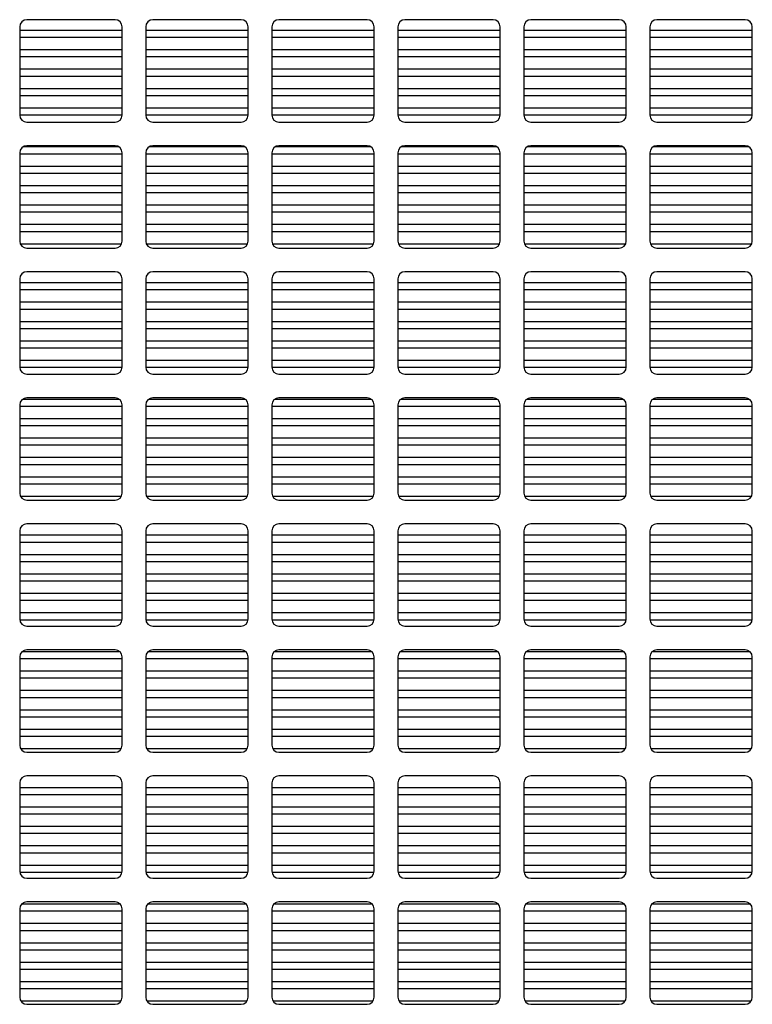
# Model space of a CAD drawing. Header units: inches. Extents: x 0 to 34, y 0 to 22.
# Tile 23 of 42: x 16 to 17, y 5.5 to 6.9. Entities that reach past the tile are written whole.
import ezdxf

# ---------------------------------------------------------------- set-up
doc = ezdxf.new("R2010")
doc.units = ezdxf.units.IN
doc.header["$LTSCALE"] = 1.87
doc.header["$MEASUREMENT"] = 0
doc.layers.get('0').update_dxf_attribs({"linetype": 'CONTINUOUS'})

msp = doc.modelspace()

# ---------------------------------------------------------------- linework, layer by layer
at = {"color": 7, "linetype": 'CONTINUOUS'}
for p, q in [((15.99466, 6.87807), (15.99466, 6.75307)), ((16.12966, 6.88807), (16.00466, 6.88807)), ((16.13966, 6.75307), (16.13966, 6.87807)), ((16.17316, 6.87807), (16.17316, 6.75307)), ((16.30816, 6.88807), (16.18316, 6.88807)), ((16.31816, 6.75307), (16.31816, 6.87807)), ((16.35166, 6.87807), (16.35166, 6.75307)), ((16.48666, 6.88807), (16.36166, 6.88807)), ((16.49666, 6.75307), (16.49666, 6.87807)), ((16.53016, 6.87807), (16.53016, 6.75307)), ((16.66516, 6.88807), (16.54016, 6.88807)), ((16.67516, 6.75307), (16.67516, 6.87807)), ((16.70866, 6.87807), (16.70866, 6.75307)), ((16.84366, 6.88807), (16.71866, 6.88807)), ((16.85366, 6.75307), (16.85366, 6.87807)), ((16.88716, 6.87807), (16.88716, 6.75307)), ((17.02216, 6.88807), (16.89716, 6.88807)), ((17.03216, 6.75307), (17.03216, 6.87807)), ((15.99466, 6.87332), (16.13966, 6.87332)), ((15.99466, 6.86332), (16.13966, 6.86332)), ((16.17316, 6.87332), (16.31816, 6.87332)), ((16.17316, 6.86332), (16.31816, 6.86332)), ((16.35166, 6.87332), (16.49666, 6.87332)), ((16.35166, 6.86332), (16.49666, 6.86332)), ((16.53016, 6.87332), (16.67516, 6.87332)), ((16.53016, 6.86332), (16.67516, 6.86332)), ((16.70866, 6.87332), (16.85366, 6.87332)), ((16.70866, 6.86332), (16.85366, 6.86332)), ((16.88716, 6.87332), (17.03216, 6.87332)), ((16.88716, 6.86332), (17.03216, 6.86332)), ((15.99466, 6.84582), (16.13966, 6.84582)), ((15.99466, 6.83582), (16.13966, 6.83582)), ((16.17316, 6.84582), (16.31816, 6.84582)), ((16.17316, 6.83582), (16.31816, 6.83582)), ((16.35166, 6.84582), (16.49666, 6.84582)), ((16.35166, 6.83582), (16.49666, 6.83582)), ((16.53016, 6.84582), (16.67516, 6.84582)), ((16.53016, 6.83582), (16.67516, 6.83582)), ((16.70866, 6.84582), (16.85366, 6.84582)), ((16.70866, 6.83582), (16.85366, 6.83582)), ((16.88716, 6.84582), (17.03216, 6.84582)), ((16.88716, 6.83582), (17.03216, 6.83582)), ((15.99466, 6.81832), (16.13966, 6.81832)), ((15.99466, 6.80832), (16.13966, 6.80832)), ((16.17316, 6.81832), (16.31816, 6.81832)), ((16.17316, 6.80832), (16.31816, 6.80832)), ((16.35166, 6.81832), (16.49666, 6.81832)), ((16.35166, 6.80832), (16.49666, 6.80832)), ((16.53016, 6.81832), (16.67516, 6.81832)), ((16.53016, 6.80832), (16.67516, 6.80832)), ((16.70866, 6.81832), (16.85366, 6.81832)), ((16.70866, 6.80832), (16.85366, 6.80832)), ((16.88716, 6.81832), (17.03216, 6.81832)), ((16.88716, 6.80832), (17.03216, 6.80832)), ((15.99466, 6.79082), (16.13966, 6.79082)), ((15.99466, 6.78082), (16.13966, 6.78082)), ((16.17316, 6.79082), (16.31816, 6.79082)), ((16.17316, 6.78082), (16.31816, 6.78082)), ((16.35166, 6.79082), (16.49666, 6.79082)), ((16.35166, 6.78082), (16.49666, 6.78082)), ((16.53016, 6.79082), (16.67516, 6.79082)), ((16.53016, 6.78082), (16.67516, 6.78082)), ((16.70866, 6.79082), (16.85366, 6.79082)), ((16.70866, 6.78082), (16.85366, 6.78082)), ((16.88716, 6.79082), (17.03216, 6.79082)), ((16.88716, 6.78082), (17.03216, 6.78082)), ((15.99466, 6.76332), (16.13966, 6.76332)), ((15.99466, 6.75332), (16.13966, 6.75332)), ((16.17316, 6.76332), (16.31816, 6.76332)), ((16.17316, 6.75332), (16.31816, 6.75332)), ((16.35166, 6.76332), (16.49666, 6.76332)), ((16.35166, 6.75332), (16.49666, 6.75332)), ((16.53016, 6.76332), (16.67516, 6.76332)), ((16.53016, 6.75332), (16.67516, 6.75332)), ((16.70866, 6.76332), (16.85366, 6.76332)), ((16.70866, 6.75332), (16.85366, 6.75332)), ((16.88716, 6.76332), (17.03216, 6.76332)), ((16.88716, 6.75332), (17.03216, 6.75332)), ((16.00466, 6.74307), (16.12966, 6.74307)), ((16.18316, 6.74307), (16.30816, 6.74307)), ((16.36166, 6.74307), (16.48666, 6.74307)), ((16.54016, 6.74307), (16.66516, 6.74307)), ((16.71866, 6.74307), (16.84366, 6.74307)), ((16.89716, 6.74307), (17.02216, 6.74307)), ((16.0001, 6.70832), (16.13422, 6.70832)), ((16.12966, 6.70957), (16.00466, 6.70957)), ((16.1786, 6.70832), (16.31272, 6.70832)), ((16.30816, 6.70957), (16.18316, 6.70957)), ((16.3571, 6.70832), (16.49122, 6.70832)), ((16.48666, 6.70957), (16.36166, 6.70957)), ((16.5356, 6.70832), (16.66972, 6.70832)), ((16.66516, 6.70957), (16.54016, 6.70957)), ((16.7141, 6.70832), (16.84822, 6.70832)), ((16.84366, 6.70957), (16.71866, 6.70957)), ((16.8926, 6.70832), (17.02672, 6.70832)), ((17.02216, 6.70957), (16.89716, 6.70957)), ((15.99466, 6.69957), (15.99466, 6.57457)), ((15.99466, 6.69832), (16.13966, 6.69832)), ((16.13966, 6.57457), (16.13966, 6.69957)), ((16.17316, 6.69957), (16.17316, 6.57457)), ((16.17316, 6.69832), (16.31816, 6.69832)), ((16.31816, 6.57457), (16.31816, 6.69957)), ((16.35166, 6.69957), (16.35166, 6.57457)), ((16.35166, 6.69832), (16.49666, 6.69832)), ((16.49666, 6.57457), (16.49666, 6.69957)), ((16.53016, 6.69957), (16.53016, 6.57457)), ((16.53016, 6.69832), (16.67516, 6.69832)), ((16.67516, 6.57457), (16.67516, 6.69957)), ((16.70866, 6.69957), (16.70866, 6.57457)), ((16.70866, 6.69832), (16.85366, 6.69832)), ((16.85366, 6.57457), (16.85366, 6.69957)), ((16.88716, 6.69957), (16.88716, 6.57457)), ((16.88716, 6.69832), (17.03216, 6.69832)), ((17.03216, 6.57457), (17.03216, 6.69957)), ((15.99466, 6.68082), (16.13966, 6.68082)), ((16.17316, 6.68082), (16.31816, 6.68082)), ((16.35166, 6.68082), (16.49666, 6.68082)), ((16.53016, 6.68082), (16.67516, 6.68082)), ((16.70866, 6.68082), (16.85366, 6.68082)), ((16.88716, 6.68082), (17.03216, 6.68082)), ((15.99466, 6.67082), (16.13966, 6.67082)), ((16.17316, 6.67082), (16.31816, 6.67082)), ((16.35166, 6.67082), (16.49666, 6.67082)), ((16.53016, 6.67082), (16.67516, 6.67082)), ((16.70866, 6.67082), (16.85366, 6.67082)), ((16.88716, 6.67082), (17.03216, 6.67082)), ((15.99466, 6.65332), (16.13966, 6.65332)), ((16.17316, 6.65332), (16.31816, 6.65332)), ((16.35166, 6.65332), (16.49666, 6.65332)), ((16.53016, 6.65332), (16.67516, 6.65332)), ((16.70866, 6.65332), (16.85366, 6.65332)), ((16.88716, 6.65332), (17.03216, 6.65332)), ((15.99466, 6.64332), (16.13966, 6.64332)), ((16.17316, 6.64332), (16.31816, 6.64332)), ((16.35166, 6.64332), (16.49666, 6.64332)), ((16.53016, 6.64332), (16.67516, 6.64332)), ((16.70866, 6.64332), (16.85366, 6.64332)), ((16.88716, 6.64332), (17.03216, 6.64332)), ((15.99466, 6.62582), (16.13966, 6.62582)), ((16.17316, 6.62582), (16.31816, 6.62582)), ((16.35166, 6.62582), (16.49666, 6.62582)), ((16.53016, 6.62582), (16.67516, 6.62582)), ((16.70866, 6.62582), (16.85366, 6.62582)), ((16.88716, 6.62582), (17.03216, 6.62582)), ((15.99466, 6.61582), (16.13966, 6.61582)), ((16.17316, 6.61582), (16.31816, 6.61582)), ((16.35166, 6.61582), (16.49666, 6.61582)), ((16.53016, 6.61582), (16.67516, 6.61582)), ((16.70866, 6.61582), (16.85366, 6.61582)), ((16.88716, 6.61582), (17.03216, 6.61582)), ((15.99466, 6.59832), (16.13966, 6.59832)), ((16.17316, 6.59832), (16.31816, 6.59832)), ((16.35166, 6.59832), (16.49666, 6.59832)), ((16.53016, 6.59832), (16.67516, 6.59832)), ((16.70866, 6.59832), (16.85366, 6.59832)), ((16.88716, 6.59832), (17.03216, 6.59832)), ((15.99466, 6.58832), (16.13966, 6.58832)), ((16.17316, 6.58832), (16.31816, 6.58832)), ((16.35166, 6.58832), (16.49666, 6.58832)), ((16.53016, 6.58832), (16.67516, 6.58832)), ((16.70866, 6.58832), (16.85366, 6.58832)), ((16.88716, 6.58832), (17.03216, 6.58832)), ((15.99541, 6.57082), (16.13892, 6.57082)), ((16.17391, 6.57082), (16.31742, 6.57082)), ((16.35241, 6.57082), (16.49592, 6.57082)), ((16.53091, 6.57082), (16.67442, 6.57082)), ((16.70941, 6.57082), (16.85292, 6.57082)), ((16.88791, 6.57082), (17.03142, 6.57082)), ((16.00466, 6.56457), (16.12966, 6.56457)), ((16.18316, 6.56457), (16.30816, 6.56457)), ((16.36166, 6.56457), (16.48666, 6.56457)), ((16.54016, 6.56457), (16.66516, 6.56457)), ((16.71866, 6.56457), (16.84366, 6.56457)), ((16.89716, 6.56457), (17.02216, 6.56457)), ((16.12966, 6.53107), (16.00466, 6.53107)), ((16.30816, 6.53107), (16.18316, 6.53107)), ((16.48666, 6.53107), (16.36166, 6.53107)), ((16.66516, 6.53107), (16.54016, 6.53107)), ((16.84366, 6.53107), (16.71866, 6.53107)), ((17.02216, 6.53107), (16.89716, 6.53107)), ((15.99466, 6.52107), (15.99466, 6.39607)), ((15.99466, 6.51582), (16.13966, 6.51582)), ((16.13966, 6.39607), (16.13966, 6.52107)), ((16.17316, 6.52107), (16.17316, 6.39607)), ((16.17316, 6.51582), (16.31816, 6.51582)), ((16.31816, 6.39607), (16.31816, 6.52107)), ((16.35166, 6.52107), (16.35166, 6.39607)), ((16.35166, 6.51582), (16.49666, 6.51582)), ((16.49666, 6.39607), (16.49666, 6.52107)), ((16.53016, 6.52107), (16.53016, 6.39607)), ((16.53016, 6.51582), (16.67516, 6.51582)), ((16.67516, 6.39607), (16.67516, 6.52107)), ((16.70866, 6.52107), (16.70866, 6.39607)), ((16.70866, 6.51582), (16.85366, 6.51582)), ((16.85366, 6.39607), (16.85366, 6.52107)), ((16.88716, 6.52107), (16.88716, 6.39607)), ((16.88716, 6.51582), (17.03216, 6.51582)), ((17.03216, 6.39607), (17.03216, 6.52107)), ((15.99466, 6.50582), (16.13966, 6.50582)), ((16.17316, 6.50582), (16.31816, 6.50582)), ((16.35166, 6.50582), (16.49666, 6.50582)), ((16.53016, 6.50582), (16.67516, 6.50582)), ((16.70866, 6.50582), (16.85366, 6.50582)), ((16.88716, 6.50582), (17.03216, 6.50582)), ((15.99466, 6.48832), (16.13966, 6.48832)), ((16.17316, 6.48832), (16.31816, 6.48832)), ((16.35166, 6.48832), (16.49666, 6.48832)), ((16.53016, 6.48832), (16.67516, 6.48832)), ((16.70866, 6.48832), (16.85366, 6.48832)), ((16.88716, 6.48832), (17.03216, 6.48832)), ((15.99466, 6.47832), (16.13966, 6.47832)), ((16.17316, 6.47832), (16.31816, 6.47832)), ((16.35166, 6.47832), (16.49666, 6.47832)), ((16.53016, 6.47832), (16.67516, 6.47832)), ((16.70866, 6.47832), (16.85366, 6.47832)), ((16.88716, 6.47832), (17.03216, 6.47832)), ((15.99466, 6.46082), (16.13966, 6.46082)), ((16.17316, 6.46082), (16.31816, 6.46082)), ((16.35166, 6.46082), (16.49666, 6.46082)), ((16.53016, 6.46082), (16.67516, 6.46082)), ((16.70866, 6.46082), (16.85366, 6.46082)), ((16.88716, 6.46082), (17.03216, 6.46082)), ((15.99466, 6.45082), (16.13966, 6.45082)), ((16.17316, 6.45082), (16.31816, 6.45082)), ((16.35166, 6.45082), (16.49666, 6.45082)), ((16.53016, 6.45082), (16.67516, 6.45082)), ((16.70866, 6.45082), (16.85366, 6.45082)), ((16.88716, 6.45082), (17.03216, 6.45082)), ((15.99466, 6.43332), (16.13966, 6.43332)), ((16.17316, 6.43332), (16.31816, 6.43332)), ((16.35166, 6.43332), (16.49666, 6.43332)), ((16.53016, 6.43332), (16.67516, 6.43332)), ((16.70866, 6.43332), (16.85366, 6.43332)), ((16.88716, 6.43332), (17.03216, 6.43332)), ((15.99466, 6.42332), (16.13966, 6.42332)), ((16.17316, 6.42332), (16.31816, 6.42332)), ((16.35166, 6.42332), (16.49666, 6.42332)), ((16.53016, 6.42332), (16.67516, 6.42332)), ((16.70866, 6.42332), (16.85366, 6.42332)), ((16.88716, 6.42332), (17.03216, 6.42332)), ((15.99466, 6.40582), (16.13966, 6.40582)), ((16.17316, 6.40582), (16.31816, 6.40582)), ((16.35166, 6.40582), (16.49666, 6.40582)), ((16.53016, 6.40582), (16.67516, 6.40582)), ((16.70866, 6.40582), (16.85366, 6.40582)), ((16.88716, 6.40582), (17.03216, 6.40582)), ((15.99466, 6.39582), (16.13966, 6.39582)), ((16.17316, 6.39582), (16.31816, 6.39582)), ((16.35166, 6.39582), (16.49666, 6.39582)), ((16.53016, 6.39582), (16.67516, 6.39582)), ((16.70866, 6.39582), (16.85366, 6.39582)), ((16.88716, 6.39582), (17.03216, 6.39582)), ((16.00466, 6.38607), (16.12966, 6.38607)), ((16.18316, 6.38607), (16.30816, 6.38607)), ((16.36166, 6.38607), (16.48666, 6.38607)), ((16.54016, 6.38607), (16.66516, 6.38607)), ((16.71866, 6.38607), (16.84366, 6.38607)), ((16.89716, 6.38607), (17.02216, 6.38607)), ((15.99935, 6.35082), (16.13497, 6.35082)), ((16.12966, 6.35257), (16.00466, 6.35257)), ((16.17785, 6.35082), (16.31347, 6.35082)), ((16.30816, 6.35257), (16.18316, 6.35257)), ((16.35635, 6.35082), (16.49197, 6.35082)), ((16.48666, 6.35257), (16.36166, 6.35257)), ((16.53485, 6.35082), (16.67047, 6.35082)), ((16.66516, 6.35257), (16.54016, 6.35257)), ((16.71335, 6.35082), (16.84897, 6.35082)), ((16.84366, 6.35257), (16.71866, 6.35257)), ((16.89185, 6.35082), (17.02747, 6.35082)), ((17.02216, 6.35257), (16.89716, 6.35257)), ((15.99466, 6.34257), (15.99466, 6.21757)), ((15.99466, 6.34082), (16.13966, 6.34082)), ((16.13966, 6.21757), (16.13966, 6.34257)), ((16.17316, 6.34257), (16.17316, 6.21757)), ((16.17316, 6.34082), (16.31816, 6.34082)), ((16.31816, 6.21757), (16.31816, 6.34257)), ((16.35166, 6.34257), (16.35166, 6.21757)), ((16.35166, 6.34082), (16.49666, 6.34082)), ((16.49666, 6.21757), (16.49666, 6.34257)), ((16.53016, 6.34257), (16.53016, 6.21757)), ((16.53016, 6.34082), (16.67516, 6.34082)), ((16.67516, 6.21757), (16.67516, 6.34257)), ((16.70866, 6.34257), (16.70866, 6.21757)), ((16.70866, 6.34082), (16.85366, 6.34082)), ((16.85366, 6.21757), (16.85366, 6.34257)), ((16.88716, 6.34257), (16.88716, 6.21757)), ((16.88716, 6.34082), (17.03216, 6.34082)), ((17.03216, 6.21757), (17.03216, 6.34257)), ((15.99466, 6.32332), (16.13966, 6.32332)), ((16.17316, 6.32332), (16.31816, 6.32332)), ((16.35166, 6.32332), (16.49666, 6.32332)), ((16.53016, 6.32332), (16.67516, 6.32332)), ((16.70866, 6.32332), (16.85366, 6.32332)), ((16.88716, 6.32332), (17.03216, 6.32332)), ((15.99466, 6.31332), (16.13966, 6.31332)), ((16.17316, 6.31332), (16.31816, 6.31332)), ((16.35166, 6.31332), (16.49666, 6.31332)), ((16.53016, 6.31332), (16.67516, 6.31332)), ((16.70866, 6.31332), (16.85366, 6.31332)), ((16.88716, 6.31332), (17.03216, 6.31332)), ((15.99466, 6.29582), (16.13966, 6.29582)), ((16.17316, 6.29582), (16.31816, 6.29582)), ((16.35166, 6.29582), (16.49666, 6.29582)), ((16.53016, 6.29582), (16.67516, 6.29582)), ((16.70866, 6.29582), (16.85366, 6.29582)), ((16.88716, 6.29582), (17.03216, 6.29582)), ((15.99466, 6.28582), (16.13966, 6.28582)), ((16.17316, 6.28582), (16.31816, 6.28582)), ((16.35166, 6.28582), (16.49666, 6.28582)), ((16.53016, 6.28582), (16.67516, 6.28582)), ((16.70866, 6.28582), (16.85366, 6.28582)), ((16.88716, 6.28582), (17.03216, 6.28582)), ((15.99466, 6.26832), (16.13966, 6.26832)), ((16.17316, 6.26832), (16.31816, 6.26832)), ((16.35166, 6.26832), (16.49666, 6.26832)), ((16.53016, 6.26832), (16.67516, 6.26832)), ((16.70866, 6.26832), (16.85366, 6.26832)), ((16.88716, 6.26832), (17.03216, 6.26832)), ((15.99466, 6.25832), (16.13966, 6.25832)), ((16.17316, 6.25832), (16.31816, 6.25832)), ((16.35166, 6.25832), (16.49666, 6.25832)), ((16.53016, 6.25832), (16.67516, 6.25832)), ((16.70866, 6.25832), (16.85366, 6.25832)), ((16.88716, 6.25832), (17.03216, 6.25832)), ((15.99466, 6.24082), (16.13966, 6.24082)), ((16.17316, 6.24082), (16.31816, 6.24082)), ((16.35166, 6.24082), (16.49666, 6.24082)), ((16.53016, 6.24082), (16.67516, 6.24082)), ((16.70866, 6.24082), (16.85366, 6.24082)), ((16.88716, 6.24082), (17.03216, 6.24082)), ((15.99466, 6.23082), (16.13966, 6.23082)), ((16.17316, 6.23082), (16.31816, 6.23082)), ((16.35166, 6.23082), (16.49666, 6.23082)), ((16.53016, 6.23082), (16.67516, 6.23082)), ((16.70866, 6.23082), (16.85366, 6.23082)), ((16.88716, 6.23082), (17.03216, 6.23082)), ((15.99571, 6.21332), (16.13862, 6.21332)), ((16.00466, 6.20757), (16.12966, 6.20757)), ((16.17421, 6.21332), (16.31712, 6.21332)), ((16.18316, 6.20757), (16.30816, 6.20757)), ((16.35271, 6.21332), (16.49562, 6.21332)), ((16.36166, 6.20757), (16.48666, 6.20757)), ((16.53121, 6.21332), (16.67412, 6.21332)), ((16.54016, 6.20757), (16.66516, 6.20757)), ((16.70971, 6.21332), (16.85262, 6.21332)), ((16.71866, 6.20757), (16.84366, 6.20757)), ((16.88821, 6.21332), (17.03112, 6.21332)), ((16.89716, 6.20757), (17.02216, 6.20757)), ((15.99466, 6.16407), (15.99466, 6.03907)), ((16.12966, 6.17407), (16.00466, 6.17407)), ((16.13966, 6.03907), (16.13966, 6.16407)), ((16.17316, 6.16407), (16.17316, 6.03907)), ((16.30816, 6.17407), (16.18316, 6.17407)), ((16.31816, 6.03907), (16.31816, 6.16407)), ((16.35166, 6.16407), (16.35166, 6.03907)), ((16.48666, 6.17407), (16.36166, 6.17407)), ((16.49666, 6.03907), (16.49666, 6.16407)), ((16.53016, 6.16407), (16.53016, 6.03907)), ((16.66516, 6.17407), (16.54016, 6.17407)), ((16.67516, 6.03907), (16.67516, 6.16407)), ((16.70866, 6.16407), (16.70866, 6.03907)), ((16.84366, 6.17407), (16.71866, 6.17407)), ((16.85366, 6.03907), (16.85366, 6.16407)), ((16.88716, 6.16407), (16.88716, 6.03907)), ((17.02216, 6.17407), (16.89716, 6.17407)), ((17.03216, 6.03907), (17.03216, 6.16407)), ((15.99466, 6.15832), (16.13966, 6.15832)), ((16.17316, 6.15832), (16.31816, 6.15832)), ((16.35166, 6.15832), (16.49666, 6.15832)), ((16.53016, 6.15832), (16.67516, 6.15832)), ((16.70866, 6.15832), (16.85366, 6.15832)), ((16.88716, 6.15832), (17.03216, 6.15832)), ((15.99466, 6.14832), (16.13966, 6.14832)), ((16.17316, 6.14832), (16.31816, 6.14832)), ((16.35166, 6.14832), (16.49666, 6.14832)), ((16.53016, 6.14832), (16.67516, 6.14832)), ((16.70866, 6.14832), (16.85366, 6.14832)), ((16.88716, 6.14832), (17.03216, 6.14832)), ((15.99466, 6.13082), (16.13966, 6.13082)), ((16.17316, 6.13082), (16.31816, 6.13082)), ((16.35166, 6.13082), (16.49666, 6.13082)), ((16.53016, 6.13082), (16.67516, 6.13082)), ((16.70866, 6.13082), (16.85366, 6.13082)), ((16.88716, 6.13082), (17.03216, 6.13082)), ((15.99466, 6.12082), (16.13966, 6.12082)), ((16.17316, 6.12082), (16.31816, 6.12082)), ((16.35166, 6.12082), (16.49666, 6.12082)), ((16.53016, 6.12082), (16.67516, 6.12082)), ((16.70866, 6.12082), (16.85366, 6.12082)), ((16.88716, 6.12082), (17.03216, 6.12082)), ((15.99466, 6.10332), (16.13966, 6.10332)), ((16.17316, 6.10332), (16.31816, 6.10332)), ((16.35166, 6.10332), (16.49666, 6.10332)), ((16.53016, 6.10332), (16.67516, 6.10332)), ((16.70866, 6.10332), (16.85366, 6.10332)), ((16.88716, 6.10332), (17.03216, 6.10332)), ((15.99466, 6.09332), (16.13966, 6.09332)), ((16.17316, 6.09332), (16.31816, 6.09332)), ((16.35166, 6.09332), (16.49666, 6.09332)), ((16.53016, 6.09332), (16.67516, 6.09332)), ((16.70866, 6.09332), (16.85366, 6.09332)), ((16.88716, 6.09332), (17.03216, 6.09332)), ((15.99466, 6.07582), (16.13966, 6.07582)), ((16.17316, 6.07582), (16.31816, 6.07582)), ((16.35166, 6.07582), (16.49666, 6.07582)), ((16.53016, 6.07582), (16.67516, 6.07582)), ((16.70866, 6.07582), (16.85366, 6.07582)), ((16.88716, 6.07582), (17.03216, 6.07582)), ((15.99466, 6.06582), (16.13966, 6.06582)), ((16.17316, 6.06582), (16.31816, 6.06582)), ((16.35166, 6.06582), (16.49666, 6.06582)), ((16.53016, 6.06582), (16.67516, 6.06582)), ((16.70866, 6.06582), (16.85366, 6.06582)), ((16.88716, 6.06582), (17.03216, 6.06582)), ((15.99466, 6.04832), (16.13966, 6.04832)), ((15.99466, 6.03832), (16.13966, 6.03832)), ((16.17316, 6.04832), (16.31816, 6.04832)), ((16.17316, 6.03832), (16.31816, 6.03832)), ((16.35166, 6.04832), (16.49666, 6.04832)), ((16.35166, 6.03832), (16.49666, 6.03832)), ((16.53016, 6.04832), (16.67516, 6.04832)), ((16.53016, 6.03832), (16.67516, 6.03832)), ((16.70866, 6.04832), (16.85366, 6.04832)), ((16.70866, 6.03832), (16.85366, 6.03832)), ((16.88716, 6.04832), (17.03216, 6.04832)), ((16.88716, 6.03832), (17.03216, 6.03832)), ((16.00466, 6.02907), (16.12966, 6.02907)), ((16.18316, 6.02907), (16.30816, 6.02907)), ((16.36166, 6.02907), (16.48666, 6.02907)), ((16.54016, 6.02907), (16.66516, 6.02907)), ((16.71866, 6.02907), (16.84366, 6.02907)), ((16.89716, 6.02907), (17.02216, 6.02907)), ((15.99466, 5.98557), (15.99466, 5.86057)), ((15.99466, 5.98332), (16.13966, 5.98332)), ((15.99861, 5.99332), (16.13572, 5.99332)), ((16.12966, 5.99557), (16.00466, 5.99557)), ((16.13966, 5.86057), (16.13966, 5.98557)), ((16.17316, 5.98557), (16.17316, 5.86057)), ((16.17316, 5.98332), (16.31816, 5.98332)), ((16.17711, 5.99332), (16.31422, 5.99332)), ((16.30816, 5.99557), (16.18316, 5.99557)), ((16.31816, 5.86057), (16.31816, 5.98557)), ((16.35166, 5.98557), (16.35166, 5.86057)), ((16.35166, 5.98332), (16.49666, 5.98332)), ((16.35561, 5.99332), (16.49272, 5.99332)), ((16.48666, 5.99557), (16.36166, 5.99557)), ((16.49666, 5.86057), (16.49666, 5.98557)), ((16.53016, 5.98557), (16.53016, 5.86057)), ((16.53016, 5.98332), (16.67516, 5.98332)), ((16.53411, 5.99332), (16.67122, 5.99332)), ((16.66516, 5.99557), (16.54016, 5.99557)), ((16.67516, 5.86057), (16.67516, 5.98557)), ((16.70866, 5.98557), (16.70866, 5.86057)), ((16.70866, 5.98332), (16.85366, 5.98332)), ((16.71261, 5.99332), (16.84972, 5.99332)), ((16.84366, 5.99557), (16.71866, 5.99557)), ((16.85366, 5.86057), (16.85366, 5.98557)), ((16.88716, 5.98557), (16.88716, 5.86057)), ((16.88716, 5.98332), (17.03216, 5.98332)), ((16.89111, 5.99332), (17.02822, 5.99332)), ((17.02216, 5.99557), (16.89716, 5.99557)), ((17.03216, 5.86057), (17.03216, 5.98557)), ((15.99466, 5.96582), (16.13966, 5.96582)), ((15.99466, 5.95582), (16.13966, 5.95582)), ((16.17316, 5.96582), (16.31816, 5.96582)), ((16.17316, 5.95582), (16.31816, 5.95582)), ((16.35166, 5.96582), (16.49666, 5.96582)), ((16.35166, 5.95582), (16.49666, 5.95582)), ((16.53016, 5.96582), (16.67516, 5.96582)), ((16.53016, 5.95582), (16.67516, 5.95582)), ((16.70866, 5.96582), (16.85366, 5.96582)), ((16.70866, 5.95582), (16.85366, 5.95582)), ((16.88716, 5.96582), (17.03216, 5.96582)), ((16.88716, 5.95582), (17.03216, 5.95582)), ((15.99466, 5.93832), (16.13966, 5.93832)), ((15.99466, 5.92832), (16.13966, 5.92832)), ((16.17316, 5.93832), (16.31816, 5.93832)), ((16.17316, 5.92832), (16.31816, 5.92832)), ((16.35166, 5.93832), (16.49666, 5.93832)), ((16.35166, 5.92832), (16.49666, 5.92832)), ((16.53016, 5.93832), (16.67516, 5.93832)), ((16.53016, 5.92832), (16.67516, 5.92832)), ((16.70866, 5.93832), (16.85366, 5.93832)), ((16.70866, 5.92832), (16.85366, 5.92832)), ((16.88716, 5.93832), (17.03216, 5.93832)), ((16.88716, 5.92832), (17.03216, 5.92832)), ((15.99466, 5.91082), (16.13966, 5.91082)), ((15.99466, 5.90082), (16.13966, 5.90082)), ((16.17316, 5.91082), (16.31816, 5.91082)), ((16.17316, 5.90082), (16.31816, 5.90082)), ((16.35166, 5.91082), (16.49666, 5.91082)), ((16.35166, 5.90082), (16.49666, 5.90082)), ((16.53016, 5.91082), (16.67516, 5.91082)), ((16.53016, 5.90082), (16.67516, 5.90082)), ((16.70866, 5.91082), (16.85366, 5.91082)), ((16.70866, 5.90082), (16.85366, 5.90082)), ((16.88716, 5.91082), (17.03216, 5.91082)), ((16.88716, 5.90082), (17.03216, 5.90082)), ((15.99466, 5.88332), (16.13966, 5.88332)), ((15.99466, 5.87332), (16.13966, 5.87332)), ((16.17316, 5.88332), (16.31816, 5.88332)), ((16.17316, 5.87332), (16.31816, 5.87332)), ((16.35166, 5.88332), (16.49666, 5.88332)), ((16.35166, 5.87332), (16.49666, 5.87332)), ((16.53016, 5.88332), (16.67516, 5.88332)), ((16.53016, 5.87332), (16.67516, 5.87332)), ((16.70866, 5.88332), (16.85366, 5.88332)), ((16.70866, 5.87332), (16.85366, 5.87332)), ((16.88716, 5.88332), (17.03216, 5.88332)), ((16.88716, 5.87332), (17.03216, 5.87332)), ((15.99604, 5.85582), (16.13828, 5.85582)), ((16.00466, 5.85057), (16.12966, 5.85057)), ((16.17454, 5.85582), (16.31678, 5.85582)), ((16.18316, 5.85057), (16.30816, 5.85057)), ((16.35304, 5.85582), (16.49528, 5.85582)), ((16.36166, 5.85057), (16.48666, 5.85057)), ((16.53154, 5.85582), (16.67378, 5.85582)), ((16.54016, 5.85057), (16.66516, 5.85057)), ((16.71004, 5.85582), (16.85228, 5.85582)), ((16.71866, 5.85057), (16.84366, 5.85057)), ((16.88854, 5.85582), (17.03078, 5.85582)), ((16.89716, 5.85057), (17.02216, 5.85057)), ((16.12966, 5.81707), (16.00466, 5.81707)), ((16.30816, 5.81707), (16.18316, 5.81707)), ((16.48666, 5.81707), (16.36166, 5.81707)), ((16.66516, 5.81707), (16.54016, 5.81707)), ((16.84366, 5.81707), (16.71866, 5.81707)), ((17.02216, 5.81707), (16.89716, 5.81707)), ((15.99466, 5.80707), (15.99466, 5.68207)), ((16.13966, 5.68207), (16.13966, 5.80707)), ((16.17316, 5.80707), (16.17316, 5.68207)), ((16.31816, 5.68207), (16.31816, 5.80707)), ((16.35166, 5.80707), (16.35166, 5.68207)), ((16.49666, 5.68207), (16.49666, 5.80707)), ((16.53016, 5.80707), (16.53016, 5.68207)), ((16.67516, 5.68207), (16.67516, 5.80707)), ((16.70866, 5.80707), (16.70866, 5.68207)), ((16.85366, 5.68207), (16.85366, 5.80707)), ((16.88716, 5.80707), (16.88716, 5.68207)), ((17.03216, 5.68207), (17.03216, 5.80707)), ((15.99466, 5.80082), (16.13966, 5.80082)), ((15.99466, 5.79082), (16.13966, 5.79082)), ((16.17316, 5.80082), (16.31816, 5.80082)), ((16.17316, 5.79082), (16.31816, 5.79082)), ((16.35166, 5.80082), (16.49666, 5.80082)), ((16.35166, 5.79082), (16.49666, 5.79082)), ((16.53016, 5.80082), (16.67516, 5.80082)), ((16.53016, 5.79082), (16.67516, 5.79082)), ((16.70866, 5.80082), (16.85366, 5.80082)), ((16.70866, 5.79082), (16.85366, 5.79082)), ((16.88716, 5.80082), (17.03216, 5.80082)), ((16.88716, 5.79082), (17.03216, 5.79082)), ((15.99466, 5.77332), (16.13966, 5.77332)), ((16.17316, 5.77332), (16.31816, 5.77332)), ((16.35166, 5.77332), (16.49666, 5.77332)), ((16.53016, 5.77332), (16.67516, 5.77332)), ((16.70866, 5.77332), (16.85366, 5.77332)), ((16.88716, 5.77332), (17.03216, 5.77332)), ((15.99466, 5.76332), (16.13966, 5.76332)), ((16.17316, 5.76332), (16.31816, 5.76332)), ((16.35166, 5.76332), (16.49666, 5.76332)), ((16.53016, 5.76332), (16.67516, 5.76332)), ((16.70866, 5.76332), (16.85366, 5.76332)), ((16.88716, 5.76332), (17.03216, 5.76332)), ((15.99466, 5.74582), (16.13966, 5.74582)), ((16.17316, 5.74582), (16.31816, 5.74582)), ((16.35166, 5.74582), (16.49666, 5.74582)), ((16.53016, 5.74582), (16.67516, 5.74582)), ((16.70866, 5.74582), (16.85366, 5.74582)), ((16.88716, 5.74582), (17.03216, 5.74582)), ((15.99466, 5.73582), (16.13966, 5.73582)), ((16.17316, 5.73582), (16.31816, 5.73582)), ((16.35166, 5.73582), (16.49666, 5.73582)), ((16.53016, 5.73582), (16.67516, 5.73582)), ((16.70866, 5.73582), (16.85366, 5.73582)), ((16.88716, 5.73582), (17.03216, 5.73582)), ((15.99466, 5.71832), (16.13966, 5.71832)), ((16.17316, 5.71832), (16.31816, 5.71832)), ((16.35166, 5.71832), (16.49666, 5.71832)), ((16.53016, 5.71832), (16.67516, 5.71832)), ((16.70866, 5.71832), (16.85366, 5.71832)), ((16.88716, 5.71832), (17.03216, 5.71832)), ((15.99466, 5.70832), (16.13966, 5.70832)), ((16.17316, 5.70832), (16.31816, 5.70832)), ((16.35166, 5.70832), (16.49666, 5.70832)), ((16.53016, 5.70832), (16.67516, 5.70832)), ((16.70866, 5.70832), (16.85366, 5.70832)), ((16.88716, 5.70832), (17.03216, 5.70832)), ((15.99466, 5.69082), (16.13966, 5.69082)), ((16.17316, 5.69082), (16.31816, 5.69082)), ((16.35166, 5.69082), (16.49666, 5.69082)), ((16.53016, 5.69082), (16.67516, 5.69082)), ((16.70866, 5.69082), (16.85366, 5.69082)), ((16.88716, 5.69082), (17.03216, 5.69082)), ((15.99466, 5.68082), (16.13966, 5.68082)), ((16.17316, 5.68082), (16.31816, 5.68082)), ((16.35166, 5.68082), (16.49666, 5.68082)), ((16.53016, 5.68082), (16.67516, 5.68082)), ((16.70866, 5.68082), (16.85366, 5.68082)), ((16.88716, 5.68082), (17.03216, 5.68082)), ((16.00466, 5.67207), (16.12966, 5.67207)), ((16.18316, 5.67207), (16.30816, 5.67207)), ((16.36166, 5.67207), (16.48666, 5.67207)), ((16.54016, 5.67207), (16.66516, 5.67207)), ((16.71866, 5.67207), (16.84366, 5.67207)), ((16.89716, 5.67207), (17.02216, 5.67207)), ((15.99786, 5.63582), (16.13646, 5.63582)), ((16.12966, 5.63857), (16.00466, 5.63857)), ((16.17636, 5.63582), (16.31496, 5.63582)), ((16.30816, 5.63857), (16.18316, 5.63857)), ((16.35486, 5.63582), (16.49346, 5.63582)), ((16.48666, 5.63857), (16.36166, 5.63857)), ((16.53336, 5.63582), (16.67196, 5.63582)), ((16.66516, 5.63857), (16.54016, 5.63857)), ((16.71186, 5.63582), (16.85046, 5.63582)), ((16.84366, 5.63857), (16.71866, 5.63857)), ((16.89036, 5.63582), (17.02896, 5.63582)), ((17.02216, 5.63857), (16.89716, 5.63857)), ((15.99466, 5.62857), (15.99466, 5.50357)), ((15.99466, 5.62582), (16.13966, 5.62582)), ((16.13966, 5.50357), (16.13966, 5.62857)), ((16.17316, 5.62857), (16.17316, 5.50357)), ((16.17316, 5.62582), (16.31816, 5.62582)), ((16.31816, 5.50357), (16.31816, 5.62857)), ((16.35166, 5.62857), (16.35166, 5.50357)), ((16.35166, 5.62582), (16.49666, 5.62582)), ((16.49666, 5.50357), (16.49666, 5.62857)), ((16.53016, 5.62857), (16.53016, 5.50357)), ((16.53016, 5.62582), (16.67516, 5.62582)), ((16.67516, 5.50357), (16.67516, 5.62857)), ((16.70866, 5.62857), (16.70866, 5.50357)), ((16.70866, 5.62582), (16.85366, 5.62582)), ((16.85366, 5.50357), (16.85366, 5.62857)), ((16.88716, 5.62857), (16.88716, 5.50357)), ((16.88716, 5.62582), (17.03216, 5.62582)), ((17.03216, 5.50357), (17.03216, 5.62857)), ((15.99466, 5.60832), (16.13966, 5.60832)), ((16.17316, 5.60832), (16.31816, 5.60832)), ((16.35166, 5.60832), (16.49666, 5.60832)), ((16.53016, 5.60832), (16.67516, 5.60832)), ((16.70866, 5.60832), (16.85366, 5.60832)), ((16.88716, 5.60832), (17.03216, 5.60832)), ((15.99466, 5.59832), (16.13966, 5.59832)), ((16.17316, 5.59832), (16.31816, 5.59832)), ((16.35166, 5.59832), (16.49666, 5.59832)), ((16.53016, 5.59832), (16.67516, 5.59832)), ((16.70866, 5.59832), (16.85366, 5.59832)), ((16.88716, 5.59832), (17.03216, 5.59832)), ((15.99466, 5.58082), (16.13966, 5.58082)), ((16.17316, 5.58082), (16.31816, 5.58082)), ((16.35166, 5.58082), (16.49666, 5.58082)), ((16.53016, 5.58082), (16.67516, 5.58082)), ((16.70866, 5.58082), (16.85366, 5.58082)), ((16.88716, 5.58082), (17.03216, 5.58082)), ((15.99466, 5.57082), (16.13966, 5.57082)), ((16.17316, 5.57082), (16.31816, 5.57082)), ((16.35166, 5.57082), (16.49666, 5.57082)), ((16.53016, 5.57082), (16.67516, 5.57082)), ((16.70866, 5.57082), (16.85366, 5.57082)), ((16.88716, 5.57082), (17.03216, 5.57082)), ((15.99466, 5.55332), (16.13966, 5.55332)), ((16.17316, 5.55332), (16.31816, 5.55332)), ((16.35166, 5.55332), (16.49666, 5.55332)), ((16.53016, 5.55332), (16.67516, 5.55332)), ((16.70866, 5.55332), (16.85366, 5.55332)), ((16.88716, 5.55332), (17.03216, 5.55332)), ((15.99466, 5.54332), (16.13966, 5.54332)), ((16.17316, 5.54332), (16.31816, 5.54332)), ((16.35166, 5.54332), (16.49666, 5.54332)), ((16.53016, 5.54332), (16.67516, 5.54332)), ((16.70866, 5.54332), (16.85366, 5.54332)), ((16.88716, 5.54332), (17.03216, 5.54332)), ((15.99466, 5.52582), (16.13966, 5.52582)), ((16.17316, 5.52582), (16.31816, 5.52582)), ((16.35166, 5.52582), (16.49666, 5.52582)), ((16.53016, 5.52582), (16.67516, 5.52582)), ((16.70866, 5.52582), (16.85366, 5.52582)), ((16.88716, 5.52582), (17.03216, 5.52582)), ((15.99466, 5.51582), (16.13966, 5.51582)), ((16.17316, 5.51582), (16.31816, 5.51582)), ((16.35166, 5.51582), (16.49666, 5.51582)), ((16.53016, 5.51582), (16.67516, 5.51582)), ((16.70866, 5.51582), (16.85366, 5.51582)), ((16.88716, 5.51582), (17.03216, 5.51582)), ((15.99637, 5.49832), (16.13795, 5.49832)), ((16.17487, 5.49832), (16.31645, 5.49832)), ((16.35337, 5.49832), (16.49495, 5.49832)), ((16.53187, 5.49832), (16.67345, 5.49832)), ((16.71037, 5.49832), (16.85195, 5.49832)), ((16.88887, 5.49832), (17.03045, 5.49832)), ((16.00466, 5.49357), (16.12966, 5.49357)), ((16.18316, 5.49357), (16.30816, 5.49357)), ((16.36166, 5.49357), (16.48666, 5.49357)), ((16.54016, 5.49357), (16.66516, 5.49357)), ((16.71866, 5.49357), (16.84366, 5.49357)), ((16.89716, 5.49357), (17.02216, 5.49357))]:
    msp.add_line(p, q, dxfattribs=at)
for centre, start, end in [((16.00466, 6.87807), 90, 180), ((16.12966, 6.87807), 0, 90), ((16.18316, 6.87807), 90, 180), ((16.30816, 6.87807), 0, 90), ((16.36166, 6.87807), 90, 180), ((16.48666, 6.87807), 0, 90), ((16.54016, 6.87807), 90, 180), ((16.66516, 6.87807), 0, 90), ((16.71866, 6.87807), 90, 180), ((16.84366, 6.87807), 0, 90), ((16.89716, 6.87807), 90, 180), ((17.02216, 6.87807), 0, 90), ((16.00466, 6.75307), 180, 270), ((16.12966, 6.75307), 270, 360), ((16.18316, 6.75307), 180, 270), ((16.30816, 6.75307), 270, 360), ((16.36166, 6.75307), 180, 270), ((16.48666, 6.75307), 270, 360), ((16.54016, 6.75307), 180, 270), ((16.66516, 6.75307), 270, 360), ((16.71866, 6.75307), 180, 270), ((16.84366, 6.75307), 270, 360), ((16.89716, 6.75307), 180, 270), ((17.02216, 6.75307), 270, 360), ((16.00466, 6.69957), 90, 180), ((16.12966, 6.69957), 0, 90), ((16.18316, 6.69957), 90, 180), ((16.30816, 6.69957), 0, 90), ((16.36166, 6.69957), 90, 180), ((16.48666, 6.69957), 0, 90), ((16.54016, 6.69957), 90, 180), ((16.66516, 6.69957), 0, 90), ((16.71866, 6.69957), 90, 180), ((16.84366, 6.69957), 0, 90), ((16.89716, 6.69957), 90, 180), ((17.02216, 6.69957), 0, 90), ((16.00466, 6.57457), 180, 270), ((16.12966, 6.57457), 270, 360), ((16.18316, 6.57457), 180, 270), ((16.30816, 6.57457), 270, 360), ((16.36166, 6.57457), 180, 270), ((16.48666, 6.57457), 270, 360), ((16.54016, 6.57457), 180, 270), ((16.66516, 6.57457), 270, 360), ((16.71866, 6.57457), 180, 270), ((16.84366, 6.57457), 270, 360), ((16.89716, 6.57457), 180, 270), ((17.02216, 6.57457), 270, 360), ((16.00466, 6.52107), 90, 180), ((16.12966, 6.52107), 0, 90), ((16.18316, 6.52107), 90, 180), ((16.30816, 6.52107), 0, 90), ((16.36166, 6.52107), 90, 180), ((16.48666, 6.52107), 0, 90), ((16.54016, 6.52107), 90, 180), ((16.66516, 6.52107), 0, 90), ((16.71866, 6.52107), 90, 180), ((16.84366, 6.52107), 0, 90), ((16.89716, 6.52107), 90, 180), ((17.02216, 6.52107), 0, 90), ((16.00466, 6.39607), 180, 270), ((16.12966, 6.39607), 270, 360), ((16.18316, 6.39607), 180, 270), ((16.30816, 6.39607), 270, 360), ((16.36166, 6.39607), 180, 270), ((16.48666, 6.39607), 270, 360), ((16.54016, 6.39607), 180, 270), ((16.66516, 6.39607), 270, 360), ((16.71866, 6.39607), 180, 270), ((16.84366, 6.39607), 270, 360), ((16.89716, 6.39607), 180, 270), ((17.02216, 6.39607), 270, 360), ((16.00466, 6.34257), 90, 180), ((16.12966, 6.34257), 0, 90), ((16.18316, 6.34257), 90, 180), ((16.30816, 6.34257), 0, 90), ((16.36166, 6.34257), 90, 180), ((16.48666, 6.34257), 0, 90), ((16.54016, 6.34257), 90, 180), ((16.66516, 6.34257), 0, 90), ((16.71866, 6.34257), 90, 180), ((16.84366, 6.34257), 0, 90), ((16.89716, 6.34257), 90, 180), ((17.02216, 6.34257), 0, 90), ((16.00466, 6.21757), 180, 270), ((16.12966, 6.21757), 270, 360), ((16.18316, 6.21757), 180, 270), ((16.30816, 6.21757), 270, 360), ((16.36166, 6.21757), 180, 270), ((16.48666, 6.21757), 270, 360), ((16.54016, 6.21757), 180, 270), ((16.66516, 6.21757), 270, 360), ((16.71866, 6.21757), 180, 270), ((16.84366, 6.21757), 270, 360), ((16.89716, 6.21757), 180, 270), ((17.02216, 6.21757), 270, 360), ((16.00466, 6.16407), 90, 180), ((16.12966, 6.16407), 0, 90), ((16.18316, 6.16407), 90, 180), ((16.30816, 6.16407), 0, 90), ((16.36166, 6.16407), 90, 180), ((16.48666, 6.16407), 0, 90), ((16.54016, 6.16407), 90, 180), ((16.66516, 6.16407), 0, 90), ((16.71866, 6.16407), 90, 180), ((16.84366, 6.16407), 0, 90), ((16.89716, 6.16407), 90, 180), ((17.02216, 6.16407), 0, 90), ((16.00466, 6.03907), 180, 270), ((16.12966, 6.03907), 270, 360), ((16.18316, 6.03907), 180, 270), ((16.30816, 6.03907), 270, 360), ((16.36166, 6.03907), 180, 270), ((16.48666, 6.03907), 270, 360), ((16.54016, 6.03907), 180, 270), ((16.66516, 6.03907), 270, 360), ((16.71866, 6.03907), 180, 270), ((16.84366, 6.03907), 270, 360), ((16.89716, 6.03907), 180, 270), ((17.02216, 6.03907), 270, 360), ((16.00466, 5.98557), 90, 180), ((16.12966, 5.98557), 0, 90), ((16.18316, 5.98557), 90, 180), ((16.30816, 5.98557), 0, 90), ((16.36166, 5.98557), 90, 180), ((16.48666, 5.98557), 0, 90), ((16.54016, 5.98557), 90, 180), ((16.66516, 5.98557), 0, 90), ((16.71866, 5.98557), 90, 180), ((16.84366, 5.98557), 0, 90), ((16.89716, 5.98557), 90, 180), ((17.02216, 5.98557), 0, 90), ((16.00466, 5.86057), 180, 270), ((16.12966, 5.86057), 270, 360), ((16.18316, 5.86057), 180, 270), ((16.30816, 5.86057), 270, 360), ((16.36166, 5.86057), 180, 270), ((16.48666, 5.86057), 270, 360), ((16.54016, 5.86057), 180, 270), ((16.66516, 5.86057), 270, 360), ((16.71866, 5.86057), 180, 270), ((16.84366, 5.86057), 270, 360), ((16.89716, 5.86057), 180, 270), ((17.02216, 5.86057), 270, 360), ((16.00466, 5.80707), 90, 180), ((16.12966, 5.80707), 0, 90), ((16.18316, 5.80707), 90, 180), ((16.30816, 5.80707), 0, 90), ((16.36166, 5.80707), 90, 180), ((16.48666, 5.80707), 0, 90), ((16.54016, 5.80707), 90, 180), ((16.66516, 5.80707), 0, 90), ((16.71866, 5.80707), 90, 180), ((16.84366, 5.80707), 0, 90), ((16.89716, 5.80707), 90, 180), ((17.02216, 5.80707), 0, 90), ((16.00466, 5.68207), 180, 270), ((16.12966, 5.68207), 270, 360), ((16.18316, 5.68207), 180, 270), ((16.30816, 5.68207), 270, 360), ((16.36166, 5.68207), 180, 270), ((16.48666, 5.68207), 270, 360), ((16.54016, 5.68207), 180, 270), ((16.66516, 5.68207), 270, 360), ((16.71866, 5.68207), 180, 270), ((16.84366, 5.68207), 270, 360), ((16.89716, 5.68207), 180, 270), ((17.02216, 5.68207), 270, 360), ((16.00466, 5.62857), 90, 180), ((16.12966, 5.62857), 0, 90), ((16.18316, 5.62857), 90, 180), ((16.30816, 5.62857), 0, 90), ((16.36166, 5.62857), 90, 180), ((16.48666, 5.62857), 0, 90), ((16.54016, 5.62857), 90, 180), ((16.66516, 5.62857), 0, 90), ((16.71866, 5.62857), 90, 180), ((16.84366, 5.62857), 0, 90), ((16.89716, 5.62857), 90, 180), ((17.02216, 5.62857), 0, 90), ((16.00466, 5.50357), 180, 270), ((16.12966, 5.50357), 270, 360), ((16.18316, 5.50357), 180, 270), ((16.30816, 5.50357), 270, 360), ((16.36166, 5.50357), 180, 270), ((16.48666, 5.50357), 270, 360), ((16.54016, 5.50357), 180, 270), ((16.66516, 5.50357), 270, 360), ((16.71866, 5.50357), 180, 270), ((16.84366, 5.50357), 270, 360), ((16.89716, 5.50357), 180, 270), ((17.02216, 5.50357), 270, 360)]:
    msp.add_arc(centre, 0.01, start, end, dxfattribs=at)

doc.saveas('drawing.dxf')
